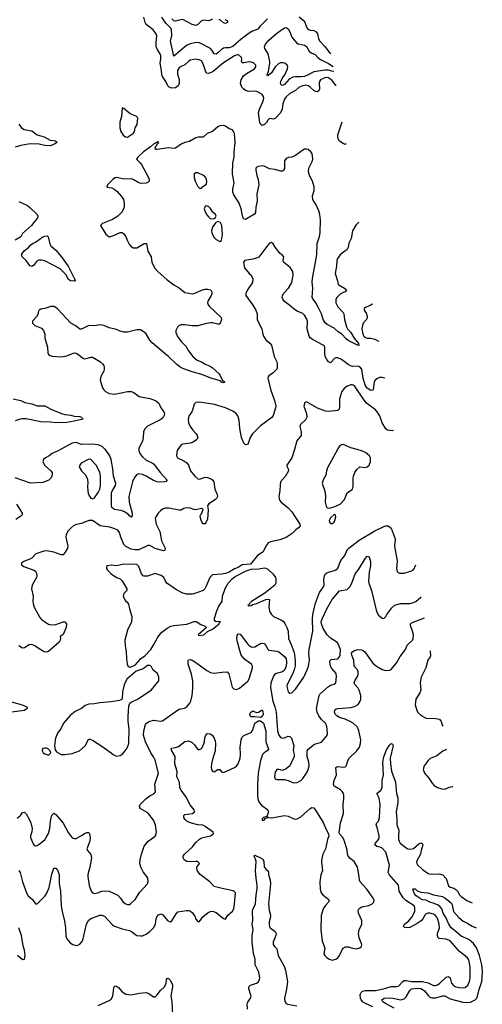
# Model space of a CAD drawing. Header units: inches. Extents: x 2143765 to 2212928, y 878963 to 1017374.
# Tile 210 of 256: x 2202439 to 2207458, y 963982 to 974662. Entities that reach past the tile are written whole.
import ezdxf

# ---------------------------------------------------------------- set-up
doc = ezdxf.new("R2010")
doc.units = ezdxf.units.IN
doc.header["$MEASUREMENT"] = 0
doc.layers.add('C2906', color=7, linetype='Continuous')
doc.layers.add('C2907', color=7, linetype='Continuous')

msp = doc.modelspace()

# ---------------------------------------------------------------- linework, layer by layer
at = {"layer": 'C2906', "color": 5}
for points, elevation in [([(2202882, 970000), (2202855, 969985), (2202790, 969955), (2202758, 969930), (2202718, 969910), (2202697, 969890), (2202690, 969870), (2202707, 969830), (2202777, 969770), (2202791, 969750), (2202793, 969730), (2202786, 969710), (2202773, 969687), (2202754, 969666), (2202690, 969641), (2202556, 969636), (2202390, 969693)], 420), ([(2204155, 970000), (2204148, 969990), (2204142, 969970), (2204140, 969930), (2204151, 969910), (2204218, 969878), (2204254, 969854), (2204270, 969830), (2204293, 969770), (2204340, 969710), (2204370, 969683), (2204390, 969679), (2204450, 969698), (2204477, 969697), (2204519, 969679), (2204531, 969670), (2204544, 969650), (2204555, 969570), (2204580, 969510), (2204584, 969490), (2204575, 969470), (2204563, 969457), (2204490, 969411), (2204478, 969390), (2204484, 969344), (2204481, 969290), (2204475, 969245), (2204457, 969203), (2204450, 969194), (2204430, 969192), (2204410, 969223), (2204396, 969270), (2204401, 969290), (2204410, 969302), (2204430, 969350), (2204418, 969358), (2204410, 969361), (2204350, 969345), (2204328, 969348), (2204290, 969363), (2204250, 969368), (2204220, 969360), (2204190, 969343), (2204170, 969341), (2204056, 969364), (2204016, 969364), (2203990, 969353), (2203965, 969335), (2203940, 969310), (2203917, 969270), (2203910, 969250), (2203920, 969190), (2203958, 969110), (2203979, 969010), (2204016, 968930), (2204015, 968905), (2203998, 968902), (2203910, 968925), (2203850, 968957), (2203830, 968959), (2203730, 968912), (2203690, 968911), (2203650, 968918), (2203590, 968948), (2203568, 968970), (2203536, 969050), (2203521, 969101), (2203504, 969124), (2203470, 969141), (2203417, 969157), (2203312, 969172), (2203230, 969230), (2203190, 969230), (2203110, 969198), (2203054, 969186), (2203025, 969175), (2202992, 969148), (2202964, 969116), (2202943, 969077), (2202940, 969050), (2202962, 968950), (2202956, 968930), (2202933, 968887), (2202910, 968858), (2202890, 968856), (2202810, 968885), (2202750, 968897), (2202710, 968899), (2202613, 968867), (2202570, 968821), (2202550, 968810), (2202491, 968790), (2202458, 968770), (2202458, 968750), (2202485, 968730), (2202592, 968692), (2202610, 968679), (2202620, 968660), (2202626, 968630), (2202622, 968610), (2202576, 968530), (2202566, 968490), (2202586, 968410), (2202580, 968350), (2202584, 968330), (2202597, 968290), (2202659, 968179), (2202677, 968157), (2202730, 968118), (2202750, 968105), (2202778, 968098), (2202830, 968100), (2202910, 968132), (2202930, 968130), (2202945, 968110), (2202944, 968070), (2202910, 967993), (2202878, 967970), (2202881, 967950), (2202878, 967930), (2202866, 967910), (2202750, 967807), (2202730, 967803), (2202706, 967806), (2202650, 967837), (2202603, 967870), (2202570, 967883), (2202540, 967880), (2202490, 967848), (2202470, 967846), (2202430, 967870)], 440), ([(2203730, 970000), (2203730, 969990), (2203747, 969950), (2203770, 969920), (2203810, 969884), (2203870, 969858), (2203890, 969844), (2203910, 969823), (2203965, 969745), (2204037, 969670), (2204036, 969664), (2204027, 969653), (2204014, 969650), (2203970, 969646), (2203930, 969649), (2203890, 969664), (2203810, 969712), (2203770, 969730), (2203730, 969735), (2203710, 969729), (2203684, 969696), (2203662, 969650), (2203623, 969490), (2203627, 969427), (2203659, 969310), (2203659, 969281), (2203650, 969265), (2203630, 969280), (2203617, 969297), (2203570, 969327), (2203539, 969339), (2203469, 969350), (2203455, 969355), (2203440, 969370), (2203434, 969394), (2203434, 969530), (2203444, 969556), (2203478, 969610), (2203482, 969630), (2203456, 969710), (2203450, 969790), (2203433, 969893), (2203417, 969930), (2203370, 969998), (2203368, 970000)], 420), ([(2205419, 970000), (2205392, 969908), (2205336, 969830), (2205339, 969810), (2205350, 969790), (2205354, 969770), (2205322, 969710), (2205270, 969650), (2205263, 969617), (2205260, 969550), (2205252, 969490), (2205253, 969470), (2205259, 969450), (2205276, 969430), (2205350, 969368), (2205390, 969323), (2205478, 969190), (2205482, 969170), (2205465, 969150), (2205433, 969127), (2205395, 969090), (2205330, 969044), (2205261, 969019), (2205161, 968999), (2205134, 968986), (2205108, 968952), (2205082, 968890), (2205020, 968850), (2204943, 968757), (2204852, 968750), (2204810, 968719), (2204770, 968705), (2204710, 968670), (2204670, 968655), (2204630, 968646), (2204530, 968642), (2204501, 968610), (2204459, 968510), (2204448, 968490), (2204429, 968471), (2204350, 968440), (2204310, 968432), (2204250, 968432), (2204210, 968442), (2204139, 968479), (2204037, 968550), (2204021, 968570), (2204003, 968610), (2203973, 968633), (2203910, 968654), (2203826, 968626), (2203790, 968625), (2203777, 968630), (2203760, 968650), (2203733, 968730), (2203710, 968751), (2203570, 968757), (2203490, 968739), (2203430, 968744), (2203390, 968738), (2203382, 968730), (2203382, 968710), (2203392, 968690), (2203430, 968651), (2203490, 968611), (2203530, 968596), (2203550, 968576), (2203603, 968490), (2203601, 968470), (2203570, 968438), (2203563, 968410), (2203567, 968390), (2203578, 968370), (2203590, 968354), (2203605, 968345), (2203621, 968321), (2203630, 968270), (2203657, 968190), (2203651, 968130), (2203610, 968040), (2203581, 967930), (2203582, 967870), (2203595, 967810), (2203599, 967730), (2203606, 967670), (2203613, 967653), (2203630, 967639), (2203650, 967641), (2203695, 967665), (2203750, 967728), (2203797, 967763), (2203860, 967830), (2203896, 967884), (2203937, 967963), (2203982, 968018), (2204039, 968061), (2204078, 968082), (2204110, 968092), (2204253, 968107), (2204330, 968133), (2204353, 968133), (2204403, 968103), (2204450, 968085), (2204465, 968070), (2204376, 967990), (2204384, 967984), (2204437, 967990), (2204475, 968025), (2204531, 968050), (2204603, 968110), (2204603, 968117), (2204619, 968130), (2204610, 968134), (2204572, 968132), (2204558, 968138), (2204553, 968150), (2204554, 968170), (2204576, 968250), (2204601, 968299), (2204635, 968350), (2204639, 968410), (2204668, 968492), (2204699, 968550), (2204744, 968596), (2204777, 968623), (2204897, 968683), (2204950, 968702), (2205034, 968706), (2205090, 968717), (2205110, 968714), (2205130, 968701), (2205190, 968647), (2205213, 968613), (2205218, 968598), (2205218, 968550), (2205206, 968530), (2205098, 968442), (2204954, 968350), (2204932, 968330), (2204926, 968314), (2204915, 968310), (2204923, 968303), (2204949, 968309), (2204963, 968317), (2205011, 968329), (2205110, 968373), (2205130, 968376), (2205150, 968371), (2205143, 968290), (2205148, 968250), (2205155, 968230), (2205169, 968209), (2205194, 968190), (2205279, 968150), (2205297, 968137), (2205314, 968114), (2205337, 968070), (2205351, 968031), (2205356, 967950), (2205385, 967885), (2205417, 967797), (2205428, 967712), (2205426, 967654), (2205417, 967610), (2205398, 967562), (2205342, 967450), (2205338, 967430), (2205350, 967370), (2205370, 967356), (2205390, 967362), (2205430, 967400), (2205520, 967530), (2205559, 967610), (2205573, 967650), (2205584, 967716), (2205576, 967790), (2205578, 967830), (2205619, 968030), (2205616, 968164), (2205619, 968210), (2205648, 968332), (2205679, 968421), (2205693, 968450), (2205735, 968510), (2205741, 968530), (2205738, 968590), (2205746, 968630), (2205754, 968646), (2205770, 968662), (2205790, 968671), (2205853, 968687), (2205870, 968695), (2205890, 968714), (2205923, 968797), (2205965, 968850), (2205990, 968910), (2206008, 968930), (2206123, 969017), (2206290, 969118), (2206390, 969166), (2206412, 969172), (2206438, 969170), (2206470, 969145), (2206511, 969029), (2206514, 969010), (2206505, 968970), (2206506, 968950), (2206532, 968810), (2206534, 968790), (2206526, 968710), (2206535, 968675), (2206544, 968664), (2206559, 968659), (2206610, 968659), (2206690, 968685), (2206710, 968698), (2206719, 968710), (2206730, 968731), (2206737, 968749)], 460), ([(2205885, 970000), (2205779, 969801), (2205769, 969770), (2205760, 969720), (2205733, 969670), (2205721, 969630), (2205748, 969548), (2205756, 969496), (2205754, 969430), (2205764, 969384), (2205770, 969370), (2205784, 969364), (2205810, 969367), (2205859, 969381), (2205914, 969406), (2205962, 969458), (2205990, 969530), (2206049, 969570), (2206058, 969598), (2206057, 969690), (2206061, 969710), (2206075, 969750), (2206098, 969782), (2206130, 969811), (2206190, 969803), (2206210, 969811), (2206229, 969830), (2206243, 969870), (2206244, 969910), (2206234, 969930), (2206190, 969969), (2206147, 969987), (2206099, 970000)], 480), ([(2202405, 969405), (2202466, 969310), (2202465, 969290), (2202450, 969275), (2202398, 969242)], 420), ([(2202410, 966000), (2202447, 966030), (2202470, 966061), (2202490, 966065), (2202510, 966047), (2202543, 965990), (2202560, 965950), (2202574, 965890), (2202569, 965851), (2202556, 965810), (2202556, 965790), (2202584, 965724), (2202592, 965712), (2202610, 965702), (2202630, 965706), (2202650, 965718), (2202710, 965767), (2202726, 965790), (2202750, 965835), (2202766, 965890), (2202772, 965970), (2202780, 966010), (2202790, 966036), (2202810, 966056), (2202830, 966041), (2202910, 965945), (2202966, 965846), (2203010, 965789), (2203030, 965780), (2203050, 965782), (2203110, 965813), (2203150, 965840), (2203170, 965847), (2203190, 965845), (2203198, 965830), (2203205, 965790), (2203199, 965750), (2203167, 965670), (2203175, 965650), (2203210, 965606), (2203219, 965570), (2203201, 965470), (2203177, 965390), (2203177, 965370), (2203192, 965272), (2203213, 965210), (2203230, 965191), (2203250, 965185), (2203282, 965190), (2203331, 965209), (2203370, 965213), (2203410, 965208), (2203504, 965164), (2203534, 965134), (2203563, 965090), (2203590, 965070), (2203610, 965064), (2203630, 965066), (2203645, 965075), (2203690, 965119), (2203742, 965198), (2203827, 965290), (2203833, 965310), (2203829, 965350), (2203818, 965370), (2203778, 965418), (2203753, 965470), (2203744, 965510), (2203747, 965550), (2203759, 965610), (2203790, 965698), (2203833, 965750), (2203910, 965807), (2203920, 965830), (2203922, 965850), (2203912, 965930), (2203890, 965981), (2203830, 966060), (2203745, 966105), (2203737, 966130), (2203747, 966150), (2203808, 966212), (2203850, 966243), (2203894, 966266), (2203912, 966288), (2203905, 966370), (2203946, 966490), (2203909, 966630), (2203890, 966668), (2203860, 966710), (2203804, 966830), (2203782, 966902), (2203785, 966950), (2203804, 967016), (2203814, 967030), (2203842, 967050), (2203890, 967063), (2203967, 967053), (2203990, 967055), (2204150, 967173), (2204170, 967184), (2204227, 967193), (2204250, 967206), (2204285, 967250), (2204296, 967270), (2204310, 967330), (2204317, 967410), (2204318, 967490), (2204304, 967564), (2204268, 967672), (2204265, 967710), (2204270, 967719), (2204290, 967723), (2204310, 967715), (2204362, 967682), (2204470, 967602), (2204510, 967582), (2204550, 967575), (2204634, 967586), (2204690, 967588), (2204707, 967567), (2204743, 967423), (2204762, 967402), (2204790, 967396), (2204822, 967410), (2204914, 967486), (2204928, 967512), (2204964, 967630), (2204963, 967650), (2204952, 967670), (2204881, 967721), (2204842, 967770), (2204803, 967910), (2204796, 967950), (2204798, 967982), (2204810, 967999), (2204830, 967995), (2204913, 967890), (2204930, 967873), (2204950, 967861), (2204970, 967857), (2204990, 967861), (2205050, 967897), (2205070, 967899), (2205090, 967894), (2205110, 967873), (2205130, 967835), (2205143, 967823), (2205230, 967812), (2205250, 967805), (2205310, 967756), (2205329, 967730), (2205335, 967695), (2205330, 967650), (2205322, 967630), (2205310, 967608), (2205290, 967588), (2205212, 967568), (2205195, 967550), (2205164, 967470), (2205160, 967420), (2205185, 967270), (2205207, 967210), (2205221, 967150), (2205237, 966950), (2205247, 966907), (2205270, 966875), (2205286, 966870), (2205310, 966874), (2205350, 966889), (2205370, 966888), (2205386, 966870), (2205413, 966790), (2205404, 966736), (2205416, 966690), (2205416, 966670), (2205370, 966569), (2205330, 966536), (2205290, 966517), (2205250, 966529), (2205230, 966529), (2205210, 966499), (2205202, 966450), (2205210, 966427), (2205230, 966419), (2205310, 966422), (2205350, 966410), (2205410, 966385), (2205450, 966388), (2205490, 966411), (2205509, 966430), (2205551, 966489), (2205570, 966530), (2205578, 966570), (2205577, 966610), (2205558, 966670), (2205559, 966730), (2205569, 966750), (2205636, 966804), (2205713, 966827), (2205769, 966890), (2205777, 966910), (2205776, 966970), (2205768, 967010), (2205755, 967030), (2205712, 967072), (2205684, 967110), (2205666, 967150), (2205660, 967190), (2205687, 967330), (2205695, 967345), (2205790, 967430), (2205810, 967444), (2205850, 967455), (2205870, 967470), (2205876, 967536), (2205871, 967570), (2205826, 967626), (2205811, 967650), (2205804, 967696), (2205808, 967712), (2205819, 967721), (2205890, 967730), (2205910, 967750), (2205915, 967770), (2205918, 967830), (2205890, 967900), (2205870, 967918), (2205810, 967955), (2205773, 967990), (2205730, 968059), (2205712, 968110), (2205711, 968130), (2205723, 968170), (2205771, 968270), (2205830, 968373), (2205910, 968466), (2205990, 968483), (2206022, 968510), (2206044, 968550), (2206078, 968650), (2206118, 968702), (2206190, 968821), (2206210, 968843), (2206230, 968836), (2206244, 968784), (2206243, 968743), (2206230, 968670), (2206224, 968570), (2206226, 968550), (2206254, 968470), (2206310, 968243), (2206330, 968203), (2206370, 968171), (2206390, 968168), (2206410, 968187), (2206421, 968210), (2206477, 968283), (2206510, 968312), (2206570, 968330), (2206670, 968329), (2206710, 968339), (2206736, 968350), (2206790, 968398), (2206795, 968401)], 440), ([(2202430, 965434), (2202444, 965410), (2202469, 965310), (2202512, 965192), (2202530, 965158), (2202577, 965117), (2202610, 965071), (2202630, 965073), (2202710, 965155), (2202733, 965187), (2202759, 965250), (2202787, 965393), (2202810, 965457), (2202830, 965459), (2202850, 965438), (2202867, 965390), (2202868, 965290), (2202882, 965210), (2202889, 965050), (2202898, 964990), (2202925, 964885), (2202936, 964810), (2202940, 964720), (2202952, 964692), (2202988, 964650), (2203017, 964630), (2203050, 964619), (2203070, 964623), (2203090, 964636), (2203115, 964665), (2203127, 964693), (2203163, 964850), (2203186, 964890), (2203210, 964911), (2203310, 964949), (2203330, 964950), (2203358, 964938), (2203445, 964845), (2203468, 964830), (2203550, 964802), (2203630, 964784), (2203653, 964773), (2203710, 964730), (2203750, 964723), (2203770, 964725), (2203810, 964744), (2203850, 964771), (2203890, 964810), (2203911, 964850), (2203920, 964910), (2203928, 964932), (2203946, 964954), (2203970, 964962), (2203992, 964952), (2204042, 964890), (2204070, 964877), (2204090, 964886), (2204135, 964965), (2204155, 964985), (2204250, 965000), (2204278, 964998), (2204293, 964993), (2204314, 964974), (2204342, 964930), (2204350, 964906), (2204370, 964879), (2204390, 964881), (2204426, 964930), (2204484, 964976), (2204510, 964990), (2204530, 964993), (2204570, 964979), (2204650, 964911), (2204670, 964905), (2204696, 964950), (2204746, 964994), (2204762, 965018), (2204771, 965069), (2204780, 965190), (2204776, 965196), (2204767, 965207), (2204754, 965214), (2204650, 965233), (2204550, 965261), (2204500, 965310), (2204398, 965390), (2204370, 965421), (2204365, 965430), (2204361, 965470), (2204389, 965510), (2204380, 965520), (2204368, 965530), (2204352, 965532), (2204290, 965527), (2204252, 965532), (2204225, 965550), (2204212, 965570), (2204212, 965590), (2204227, 965610), (2204313, 965690), (2204350, 965737), (2204390, 965775), (2204411, 965789), (2204509, 965810), (2204541, 965830), (2204538, 965850), (2204450, 965912), (2204424, 965924), (2204370, 965929), (2204290, 965950), (2204254, 965970), (2204232, 965990), (2204221, 966010), (2204219, 966030), (2204230, 966040), (2204315, 966050), (2204335, 966070), (2204330, 966090), (2204287, 966147), (2204244, 966230), (2204190, 966306), (2204178, 966330), (2204172, 966390), (2204145, 966450), (2204148, 966508), (2204123, 966590), (2204124, 966670), (2204088, 966730), (2204082, 966750), (2204090, 966761), (2204130, 966768), (2204161, 966779), (2204230, 966831), (2204270, 966841), (2204310, 966822), (2204336, 966796), (2204370, 966746), (2204390, 966744), (2204410, 966757), (2204431, 966790), (2204444, 966830), (2204448, 966872), (2204458, 966902), (2204470, 966915), (2204481, 966919), (2204510, 966916), (2204530, 966897), (2204549, 966869), (2204560, 966840), (2204564, 966810), (2204560, 966730), (2204530, 966638), (2204519, 966590), (2204515, 966550), (2204520, 966530), (2204530, 966509), (2204550, 966502), (2204590, 966530), (2204610, 966529), (2204630, 966504), (2204650, 966496), (2204770, 966551), (2204790, 966564), (2204810, 966590), (2204830, 966650), (2204835, 966690), (2204831, 966770), (2204841, 966850), (2204850, 966876), (2204870, 966897), (2204950, 966930), (2204970, 966960), (2204990, 967030), (2205010, 967047), (2205030, 967057), (2205050, 967055), (2205085, 967030), (2205110, 966950), (2205108, 966830), (2205137, 966750), (2205124, 966730), (2205090, 966710), (2205072, 966690), (2205050, 966626), (2205026, 966490), (2205018, 966370), (2205020, 966250), (2205023, 966210), (2205036, 966170), (2205061, 966141), (2205131, 966090), (2205139, 966070), (2205120, 966020), (2205085, 966010), (2205070, 965995), (2205070, 965974), (2205090, 965978), (2205103, 965997), (2205126, 966010), (2205122, 966018), (2205134, 966010), (2205170, 966005), (2205310, 966029), (2205350, 966024), (2205414, 965994), (2205430, 965990), (2205450, 965993), (2205490, 966014), (2205590, 966106), (2205610, 966116), (2205630, 966112), (2205649, 966089), (2205733, 965953), (2205766, 965870), (2205790, 965830), (2205793, 965810), (2205779, 965770), (2205756, 965670), (2205729, 965611), (2205715, 965565), (2205712, 965528), (2205723, 965430), (2205707, 965387), (2205695, 965310), (2205699, 965230), (2205708, 965190), (2205730, 965164), (2205779, 965130), (2205796, 965110), (2205788, 965090), (2205752, 965050), (2205730, 965016), (2205710, 964946), (2205706, 964790), (2205719, 964670), (2205750, 964590), (2205740, 964530), (2205751, 964510), (2205770, 964491), (2205790, 964476), (2205830, 964461), (2205870, 964471), (2205890, 964487), (2205910, 964511), (2205941, 964579), (2205949, 964591), (2205970, 964605), (2206005, 964605), (2206050, 964590), (2206090, 964584), (2206130, 964593), (2206147, 964610), (2206152, 964630), (2206122, 964702), (2206115, 964750), (2206121, 964790), (2206149, 964850), (2206152, 964870), (2206149, 964890), (2206116, 964970), (2206111, 964990), (2206115, 965010), (2206131, 965029), (2206150, 965040), (2206225, 965055), (2206262, 965070), (2206281, 965090), (2206284, 965110), (2206265, 965145), (2206205, 965230), (2206132, 965312), (2206124, 965330), (2206118, 965390), (2206102, 965470), (2206068, 965530), (2206024, 965564), (2206002, 965590), (2205995, 965610), (2205990, 965659), (2205958, 965758), (2205944, 965790), (2205909, 965830), (2205904, 965844), (2205920, 965950), (2205951, 966050), (2205949, 966150), (2205956, 966210), (2205955, 966250), (2205951, 966270), (2205939, 966290), (2205920, 966310), (2205850, 966348), (2205843, 966370), (2205851, 966410), (2205876, 966470), (2205870, 966550), (2205890, 966563), (2205950, 966555), (2205970, 966557), (2205977, 966563), (2205985, 966575), (2205998, 966622), (2206010, 966647), (2206095, 966730), (2206124, 966770), (2206138, 966810), (2206139, 966850), (2206118, 966950), (2206112, 966970), (2206099, 966990), (2206055, 967030), (2206024, 967050), (2205970, 967074), (2205910, 967093), (2205879, 967110), (2205861, 967130), (2205853, 967150), (2205856, 967170), (2205870, 967184), (2205890, 967192), (2206030, 967202), (2206070, 967212), (2206110, 967235), (2206133, 967270), (2206140, 967290), (2206140, 967330), (2206122, 967390), (2206112, 967410), (2206073, 967450), (2206067, 967470), (2206074, 967490), (2206103, 967537), (2206110, 967561), (2206110, 967590), (2206104, 967610), (2206066, 967650), (2206064, 967710), (2206041, 967770), (2206040, 967790), (2206052, 967810), (2206070, 967821), (2206110, 967830), (2206146, 967826), (2206170, 967817), (2206184, 967804), (2206270, 967683), (2206310, 967649), (2206370, 967612), (2206410, 967602), (2206455, 967605), (2206470, 967615), (2206530, 967690), (2206565, 967755), (2206623, 967830), (2206643, 967877), (2206700, 967930), (2206707, 967950), (2206710, 967990), (2206701, 968030), (2206677, 968090), (2206677, 968110), (2206690, 968119), (2206832, 968174)], 420), ([(2206892, 967816), (2206891, 967810), (2206897, 967763), (2206892, 967750), (2206866, 967714), (2206844, 967630), (2206793, 967530), (2206783, 967470), (2206792, 967390), (2206781, 967359), (2206737, 967290), (2206729, 967230), (2206746, 967170), (2206763, 967143), (2206793, 967113), (2206850, 967086), (2206950, 967082), (2206993, 967073), (2207010, 967051), (2207022, 967010), (2207028, 967000)], 420), ([(2202350, 967261), (2202465, 967230), (2202516, 967210), (2202521, 967190), (2202492, 967170), (2202350, 967151)], 440), ([(2206270, 963955), (2206189, 963989), (2206164, 964004), (2206145, 964030), (2206136, 964050), (2206133, 964087), (2206143, 964110), (2206157, 964123), (2206187, 964133), (2206299, 964130), (2206387, 964150), (2206470, 964176), (2206530, 964175), (2206550, 964178), (2206596, 964230), (2206610, 964239), (2206630, 964241), (2206690, 964230), (2206809, 964229), (2206870, 964215), (2206930, 964187), (2206950, 964186), (2206970, 964193), (2206996, 964210), (2207065, 964275), (2207090, 964282), (2207110, 964270), (2207125, 964210), (2207150, 964181), (2207170, 964172), (2207210, 964165), (2207250, 964161), (2207270, 964164), (2207300, 964190), (2207320, 964230), (2207325, 964270), (2207327, 964390), (2207310, 964464), (2207293, 964490), (2207210, 964555), (2207110, 964670), (2207065, 964690), (2206990, 964697), (2206976, 964710), (2206971, 964730), (2206971, 964750), (2206992, 964810), (2206990, 964850), (2206970, 964916), (2206950, 964946), (2206930, 964961), (2206890, 964971), (2206870, 964971), (2206850, 964965), (2206835, 964950), (2206812, 964908), (2206793, 964887), (2206750, 964858), (2206670, 964815), (2206631, 964811), (2206616, 964816), (2206602, 964830), (2206613, 964850), (2206658, 964882), (2206693, 964927), (2206724, 964990), (2206727, 965030), (2206717, 965050), (2206629, 965109), (2206598, 965138), (2206557, 965210), (2206550, 965275), (2206447, 965390), (2206438, 965410), (2206450, 965490), (2206410, 965632), (2206370, 965675), (2206350, 965685), (2206312, 965692), (2206293, 965710), (2206300, 965730), (2206330, 965770), (2206338, 965790), (2206339, 965810), (2206321, 965890), (2206306, 965930), (2206313, 965950), (2206330, 965970), (2206343, 966010), (2206349, 966150), (2206337, 966217), (2206312, 966270), (2206357, 966303), (2206371, 966329), (2206372, 966410), (2206384, 966470), (2206377, 966610), (2206390, 966667), (2206417, 966743), (2206450, 966791), (2206470, 966811), (2206484, 966804), (2206490, 966790), (2206458, 966650), (2206462, 966590), (2206472, 966510), (2206517, 966390), (2206528, 966270), (2206541, 966221), (2206540, 966170), (2206523, 966070), (2206532, 965990), (2206530, 965930), (2206551, 965870), (2206547, 965810), (2206550, 965770), (2206555, 965750), (2206568, 965730), (2206630, 965680), (2206650, 965668), (2206677, 965663), (2206710, 965671), (2206770, 965724), (2206790, 965733), (2206807, 965727), (2206811, 965710), (2206793, 965650), (2206787, 965610), (2206745, 965530), (2206746, 965510), (2206756, 965496), (2206810, 965445), (2206870, 965401), (2206894, 965394), (2206990, 965396), (2207030, 965387), (2207067, 965347), (2207090, 965267), (2207110, 965252), (2207150, 965240), (2207169, 965229), (2207189, 965209), (2207210, 965170), (2207230, 965150), (2207290, 965107), (2207347, 965081)], 380), ([(2207070, 966747), (2207030, 966726), (2206963, 966677), (2206893, 966647), (2206870, 966627), (2206826, 966570), (2206816, 966530), (2206832, 966490), (2206881, 966430), (2206910, 966384), (2206935, 966355), (2206970, 966332), (2207019, 966319), (2207050, 966317), (2207101, 966339), (2207130, 966344), (2207137, 966344)], 420), ([(2204911, 963930), (2204908, 963990), (2204913, 964007), (2204944, 964050), (2204949, 964070), (2204925, 964150), (2204925, 964170), (2204942, 964190), (2205008, 964212), (2205030, 964227), (2205041, 964250), (2205044, 964270), (2205032, 964330), (2204995, 964410), (2204993, 964467), (2204974, 964534), (2204960, 964660), (2204960, 964730), (2204971, 964790), (2204961, 964850), (2204967, 964890), (2204964, 964990), (2204969, 965010), (2204998, 965070), (2205006, 965170), (2205017, 965230), (2205016, 965276), (2205004, 965350), (2204998, 965430), (2205004, 965530), (2204998, 965558), (2204990, 965570), (2204984, 965590), (2204990, 965601), (2205052, 965572), (2205075, 965555), (2205086, 965530), (2205092, 965472), (2205108, 965448), (2205131, 965430), (2205138, 965418), (2205139, 965390), (2205156, 965330), (2205161, 965290), (2205138, 965070), (2205144, 965004), (2205161, 964950), (2205160, 964930), (2205145, 964875), (2205145, 964845), (2205148, 964828), (2205158, 964810), (2205210, 964770), (2205220, 964750), (2205218, 964730), (2205190, 964657), (2205189, 964630), (2205203, 964610), (2205230, 964585), (2205244, 964510), (2205310, 964390), (2205324, 964350), (2205343, 964230), (2205335, 964145), (2205311, 964050), (2205316, 964016), (2205330, 963990), (2205343, 963983), (2205445, 963965)], 380), ([(2206500, 963940), (2206406, 963990), (2206379, 964010), (2206367, 964030), (2206393, 964047), (2206450, 964052), (2206490, 964049), (2206570, 964032), (2206590, 964033), (2206610, 964040), (2206630, 964062), (2206670, 964130), (2206690, 964150), (2206750, 964158), (2206790, 964152), (2206810, 964143), (2206830, 964127), (2206873, 964073), (2206890, 964058), (2206910, 964051), (2206950, 964052), (2207030, 964075), (2207050, 964073), (2207110, 964043), (2207247, 964007), (2207290, 964002), (2207330, 964006), (2207381, 964030), (2207398, 964050), (2207407, 964070), (2207419, 964130), (2207453, 964230), (2207457, 964270), (2207458, 964342), (2207451, 964411), (2207429, 964510), (2207394, 964594), (2207361, 964641), (2207310, 964686), (2207230, 964720), (2207172, 964772), (2207121, 964810), (2207090, 964857), (2207063, 964923), (2207034, 964970), (2207018, 965018), (2207001, 965041), (2206978, 965058), (2206936, 965076), (2206889, 965090), (2206850, 965110), (2206810, 965115), (2206782, 965130), (2206740, 965160), (2206721, 965181), (2206704, 965230), (2206710, 965236), (2206730, 965233), (2206750, 965214), (2206790, 965197), (2206865, 965190), (2206928, 965168), (2207027, 965150), (2207050, 965138), (2207110, 965090), (2207128, 965070), (2207145, 964990), (2207202, 964922), (2207250, 964883), (2207290, 964866), (2207348, 964828), (2207390, 964811), (2207392, 964811)], 360), ([(2202416, 964516), (2202470, 964467), (2202490, 964472), (2202498, 964510), (2202490, 964570), (2202475, 964615), (2202459, 964730), (2202429, 964810)], 420), ([(2203291, 963970), (2203410, 964023), (2203430, 964037), (2203448, 964072), (2203460, 964160), (2203470, 964183), (2203490, 964178), (2203510, 964163), (2203550, 964116), (2203590, 964091), (2203650, 964085), (2203737, 964103), (2203810, 964109), (2203840, 964100), (2203890, 964062), (2203910, 964064), (2203930, 964083), (2203968, 964132), (2204010, 964172), (2204028, 964210), (2204030, 964252), (2204038, 964262), (2204050, 964264), (2204070, 964243), (2204090, 964212), (2204097, 964190), (2204097, 964170), (2204079, 964070), (2204091, 964011), (2204098, 963870)], 380)]:
    msp.add_lwpolyline(points, dxfattribs=dict(at, elevation=elevation))
for points, elevation in [([(2203190, 969894), (2203107, 969850), (2203091, 969830), (2203085, 969810), (2203108, 969770), (2203149, 969729), (2203170, 969690), (2203179, 969650), (2203175, 969590), (2203183, 969523), (2203190, 969503), (2203210, 969471), (2203230, 969464), (2203250, 969477), (2203290, 969534), (2203308, 969570), (2203317, 969610), (2203317, 969710), (2203310, 969753), (2203270, 969830), (2203212, 969892)], 440), ([(2205850, 969293), (2205810, 969257), (2205795, 969230), (2205799, 969210), (2205810, 969197), (2205830, 969197), (2205850, 969211), (2205858, 969230), (2205869, 969269), (2205866, 969290)], 480), ([(2203856, 967656), (2203824, 967656), (2203778, 967622), (2203703, 967597), (2203601, 967510), (2203574, 967446), (2203553, 967370), (2203550, 967290), (2203522, 967278), (2203430, 967261), (2203310, 967253), (2203250, 967241), (2203190, 967237), (2203150, 967222), (2203110, 967190), (2203042, 967158), (2202987, 967113), (2202938, 967062), (2202913, 967030), (2202884, 966970), (2202850, 966924), (2202827, 966870), (2202816, 966790), (2202823, 966743), (2202840, 966720), (2202890, 966693), (2202930, 966693), (2203010, 966703), (2203089, 966730), (2203150, 966785), (2203190, 966861), (2203230, 966847), (2203330, 966783), (2203431, 966710), (2203452, 966690), (2203490, 966675), (2203530, 966679), (2203550, 966691), (2203594, 966746), (2203615, 966785), (2203623, 966817), (2203628, 966970), (2203617, 967050), (2203616, 967104), (2203624, 967216), (2203633, 967247), (2203650, 967260), (2203724, 967296), (2203868, 967392), (2203949, 967490), (2203949, 967530), (2203933, 967570), (2203888, 967608), (2203870, 967642)], 460), ([(2205050, 967093), (2204990, 967101), (2204950, 967101), (2204940, 967110), (2204937, 967130), (2204950, 967155), (2204970, 967164), (2204990, 967153), (2205010, 967148), (2205030, 967152), (2205070, 967176), (2205078, 967158), (2205080, 967130), (2205070, 967103)], 420), ([(2202710, 966762), (2202685, 966755), (2202682, 966730), (2202692, 966710), (2202710, 966698), (2202750, 966686), (2202775, 966710), (2202769, 966730), (2202750, 966749), (2202730, 966759)], 460)]:
    msp.add_lwpolyline(points, close=True, dxfattribs=dict(at, elevation=elevation))
at = {"layer": 'C2907', "color": 5}
for points, elevation in [([(2205872, 973947), (2205869, 973949), (2205830, 974001), (2205790, 974030), (2205770, 974034), (2205750, 974031), (2205703, 974010), (2205690, 973990), (2205688, 973972), (2205692, 973908), (2205685, 973890), (2205670, 973878), (2205650, 973881), (2205630, 973893), (2205591, 973931), (2205570, 973945), (2205542, 973950), (2205510, 973945), (2205472, 973930), (2205430, 973893), (2205370, 973862), (2205330, 973826), (2205310, 973798), (2205295, 973750), (2205286, 973690), (2205267, 973653), (2205210, 973590), (2205190, 973583), (2205150, 973591), (2205130, 973573), (2205115, 973545), (2205096, 973524), (2205070, 973513), (2205050, 973530), (2205045, 973545), (2205031, 973650), (2205039, 973690), (2205077, 973770), (2205087, 973810), (2205084, 973830), (2205070, 973850), (2205010, 973882), (2204990, 973885), (2204930, 973882), (2204890, 973893), (2204866, 973910), (2204848, 973930), (2204833, 973970), (2204842, 974010), (2204867, 974053), (2204901, 974079), (2204987, 974130), (2205002, 974150), (2205000, 974170), (2204974, 974194), (2204950, 974201), (2204930, 974203), (2204872, 974192), (2204853, 974193), (2204847, 974207), (2204849, 974230), (2204845, 974250), (2204810, 974285), (2204770, 974271), (2204650, 974192), (2204539, 974101), (2204490, 974079), (2204470, 974082), (2204457, 974097), (2204430, 974184), (2204410, 974214), (2204386, 974226), (2204350, 974232), (2204290, 974222), (2204270, 974210), (2204229, 974171), (2204190, 974154), (2204170, 974139), (2204150, 974110), (2204150, 974071), (2204168, 974012), (2204170, 973990), (2204169, 973970), (2204157, 973943), (2204130, 973921), (2204090, 973920), (2204062, 973930), (2204046, 973946), (2204024, 973990), (2203987, 974047), (2203982, 974062), (2203978, 974110), (2203963, 974190), (2203970, 974238), (2203970, 974270), (2203963, 974290), (2203930, 974342), (2203921, 974370), (2203919, 974410), (2203926, 974486), (2203919, 974510), (2203888, 974550), (2203811, 974611), (2203801, 974630), (2203786, 974690)], 380), ([(2205129, 974670), (2205047, 974593), (2205021, 974559), (2204964, 974536), (2204930, 974517), (2204842, 974450), (2204750, 974371), (2204710, 974357), (2204670, 974356), (2204650, 974352), (2204630, 974340), (2204590, 974301), (2204570, 974288), (2204550, 974293), (2204528, 974328), (2204508, 974350), (2204390, 974412), (2204356, 974416), (2204290, 974399), (2204250, 974380), (2204110, 974265), (2204075, 974430), (2204089, 974490), (2204087, 974550), (2204077, 974570), (2204024, 974624), (2203982, 974690)], 360), ([(2204530, 974666), (2204490, 974650), (2204430, 974656), (2204412, 974650), (2204371, 974609), (2204350, 974599), (2204310, 974609), (2204210, 974663), (2204170, 974658), (2204130, 974645), (2204110, 974648), (2204090, 974672)], 340), ([(2204665, 974665), (2204695, 974650), (2204693, 974630), (2204670, 974622), (2204650, 974628), (2204618, 974658), (2204604, 974664)], 340), ([(2205470, 974691), (2205515, 974655), (2205534, 974634), (2205554, 974574), (2205570, 974556), (2205590, 974549), (2205630, 974545), (2205657, 974530), (2205668, 974510), (2205679, 974459), (2205692, 974432), (2205750, 974371), (2205798, 974310), (2205815, 974295)], 380), ([(2205848, 974095), (2205841, 974101), (2205790, 974116), (2205750, 974116), (2205630, 974097), (2205570, 974062), (2205530, 974047), (2205490, 974041), (2205430, 974043), (2205403, 974037), (2205363, 974017), (2205310, 973960), (2205290, 973949), (2205276, 973956), (2205270, 973970), (2205272, 973990), (2205290, 974030), (2205315, 974065), (2205345, 974130), (2205349, 974150), (2205341, 974170), (2205314, 974190), (2205295, 974195), (2205270, 974195), (2205250, 974187), (2205211, 974150), (2205170, 974086), (2205150, 974067), (2205137, 974063), (2205130, 974052), (2205122, 974062), (2205137, 974103), (2205152, 974188), (2205151, 974210), (2205134, 974290), (2205098, 974350), (2205093, 974370), (2205104, 974396), (2205142, 974438), (2205230, 974516), (2205310, 974575), (2205330, 974578), (2205350, 974564), (2205370, 974530), (2205392, 974472), (2205441, 974410), (2205461, 974401), (2205530, 974387), (2205551, 974371), (2205581, 974321), (2205602, 974302), (2205644, 974284), (2205674, 974250), (2205702, 974230), (2205790, 974188), (2205838, 974155)], 360), ([(2202429, 973529), (2202460, 973490), (2202487, 973470), (2202570, 973455), (2202630, 973413), (2202706, 973390), (2202770, 973356), (2202829, 973349), (2202840, 973340), (2202842, 973330), (2202818, 973310), (2202770, 973294), (2202710, 973297), (2202650, 973313), (2202566, 973314), (2202530, 973313), (2202450, 973298), (2202390, 973279)], 380), ([(2206119, 972466), (2206087, 972433), (2206050, 972370), (2206035, 972290), (2206010, 972237), (2206002, 972190), (2205993, 972170), (2205937, 972130), (2205916, 972110), (2205886, 972070), (2205879, 972050), (2205876, 971990), (2205862, 971910), (2205887, 971830), (2205889, 971809), (2205895, 971790), (2205962, 971750), (2205986, 971730), (2205971, 971710), (2205950, 971704), (2205916, 971684), (2205879, 971650), (2205868, 971630), (2205867, 971590), (2205890, 971548), (2205947, 971487), (2205955, 971470), (2205961, 971410), (2205984, 971330), (2205994, 971310), (2206030, 971268), (2206068, 971208), (2206116, 971150), (2206115, 971135), (2206121, 971130), (2206110, 971128), (2206002, 971182), (2205979, 971199), (2205932, 971252), (2205895, 971275), (2205850, 971316), (2205774, 971354), (2205752, 971372), (2205730, 971410), (2205712, 971470), (2205684, 971530), (2205652, 971592), (2205621, 971630), (2205612, 971650), (2205620, 971750), (2205613, 971813), (2205615, 971855), (2205663, 972110), (2205665, 972235), (2205692, 972310), (2205699, 972350), (2205702, 972490), (2205696, 972550), (2205683, 972590), (2205655, 972655), (2205618, 972710), (2205615, 972750), (2205634, 972810), (2205635, 972850), (2205614, 972910), (2205583, 972970), (2205572, 973010), (2205576, 973050), (2205614, 973130), (2205618, 973150), (2205612, 973210), (2205599, 973230), (2205570, 973252), (2205550, 973258), (2205530, 973256), (2205510, 973247), (2205430, 973190), (2205390, 973172), (2205354, 973166), (2205330, 973155), (2205312, 973130), (2205312, 973048), (2205302, 973030), (2205290, 973020), (2205270, 973018), (2205210, 973035), (2205150, 973045), (2205090, 973073), (2205070, 973076), (2205029, 973071), (2205010, 973063), (2205000, 973050), (2205000, 973030), (2205012, 972970), (2205026, 972930), (2205032, 972872), (2205013, 972773), (2205014, 972694), (2205000, 972630), (2204996, 972570), (2204986, 972554), (2204970, 972540), (2204890, 972496), (2204870, 972501), (2204864, 972510), (2204855, 972535), (2204840, 972610), (2204821, 972670), (2204763, 972763), (2204753, 972790), (2204753, 972827), (2204767, 972890), (2204749, 972990), (2204752, 973110), (2204764, 973170), (2204764, 973230), (2204776, 973330), (2204768, 973428), (2204760, 973450), (2204746, 973466), (2204710, 973479), (2204670, 973506), (2204650, 973513), (2204611, 973509), (2204590, 973498), (2204532, 973450), (2204473, 973427), (2204430, 973386), (2204374, 973386), (2204350, 973379), (2204280, 973340), (2204230, 973330), (2204190, 973313), (2204130, 973268), (2204110, 973263), (2204050, 973273), (2203932, 973252), (2203914, 973254), (2203910, 973270), (2203939, 973321), (2203949, 973330), (2203937, 973337), (2203890, 973311), (2203857, 973283), (2203783, 973230), (2203720, 973170), (2203707, 973150), (2203747, 973110), (2203759, 973090), (2203836, 972950), (2203844, 972930), (2203842, 972910), (2203830, 972896), (2203811, 972889), (2203756, 972884), (2203730, 972891), (2203670, 972930), (2203650, 972934), (2203571, 972931), (2203490, 972951), (2203470, 972945), (2203448, 972930), (2203391, 972870), (2203385, 972845), (2203438, 972838), (2203470, 972821), (2203497, 972797), (2203543, 972743), (2203565, 972710), (2203573, 972670), (2203573, 972630), (2203550, 972576), (2203505, 972530), (2203445, 972495), (2203338, 972450), (2203316, 972430), (2203374, 972334), (2203410, 972308), (2203450, 972317), (2203530, 972355), (2203550, 972352), (2203570, 972339), (2203592, 972310), (2203605, 972270), (2203628, 972228), (2203645, 972205), (2203670, 972187), (2203710, 972188), (2203790, 972233), (2203814, 972234), (2203829, 972150), (2203866, 972090), (2203872, 972030), (2203903, 971970), (2203938, 971930), (2204040, 971840), (2204110, 971787), (2204170, 971755), (2204230, 971701), (2204310, 971689), (2204330, 971692), (2204410, 971727), (2204450, 971738), (2204479, 971739), (2204511, 971730), (2204522, 971710), (2204523, 971690), (2204517, 971670), (2204480, 971610), (2204475, 971590), (2204482, 971570), (2204498, 971550), (2204623, 971430), (2204627, 971410), (2204610, 971358), (2204590, 971358), (2204530, 971373), (2204510, 971374), (2204450, 971363), (2204370, 971340), (2204310, 971341), (2204230, 971352), (2204190, 971351), (2204170, 971344), (2204150, 971328), (2204134, 971290), (2204133, 971270), (2204150, 971227), (2204190, 971170), (2204240, 971120), (2204270, 971070), (2204316, 971010), (2204366, 970970), (2204410, 970950), (2204450, 970924), (2204504, 970904), (2204526, 970890), (2204602, 970822), (2204612, 970810), (2204635, 970755), (2204665, 970730), (2204650, 970723), (2204630, 970730), (2204621, 970741), (2204593, 970753), (2204513, 970773), (2204414, 970814), (2204310, 970843), (2204210, 970878), (2204176, 970896), (2204142, 970922), (2204055, 971010), (2204017, 971037), (2203876, 971156), (2203850, 971185), (2203810, 971253), (2203790, 971274), (2203750, 971297), (2203710, 971297), (2203610, 971272), (2203570, 971273), (2203530, 971283), (2203490, 971303), (2203410, 971321), (2203350, 971346), (2203310, 971353), (2203250, 971342), (2203190, 971343), (2203110, 971305), (2203090, 971306), (2203050, 971338), (2202994, 971370), (2202850, 971527), (2202813, 971550), (2202778, 971550), (2202710, 971528), (2202670, 971522), (2202651, 971510), (2202639, 971490), (2202638, 971470), (2202623, 971437), (2202577, 971390), (2202579, 971370), (2202605, 971345), (2202676, 971316), (2202699, 971290), (2202710, 971250), (2202713, 971210), (2202722, 971170), (2202741, 971110), (2202743, 971050), (2202751, 971030), (2202770, 971018), (2202792, 971012), (2202890, 971006), (2202950, 971017), (2203030, 971047), (2203050, 971045), (2203070, 971035), (2203130, 970985), (2203150, 970983), (2203210, 971002), (2203230, 971002), (2203314, 970950), (2203337, 970930), (2203350, 970910), (2203357, 970890), (2203357, 970870), (2203351, 970850), (2203320, 970790), (2203311, 970750), (2203336, 970670), (2203350, 970646), (2203370, 970628), (2203410, 970606), (2203470, 970599), (2203610, 970628), (2203650, 970630), (2203679, 970619), (2203736, 970576), (2203850, 970553), (2203911, 970530), (2203950, 970501), (2203970, 970450), (2204003, 970410), (2204010, 970390), (2204008, 970370), (2203994, 970346), (2203970, 970324), (2203827, 970253), (2203796, 970224), (2203782, 970190), (2203780, 970130), (2203772, 970090), (2203737, 970030), (2203730, 970010), (2203730, 970000)], 420), ([(2205977, 973319), (2205970, 973309), (2205950, 973318), (2205910, 973345), (2205893, 973370), (2205890, 973390), (2205892, 973412), (2205938, 973552)], 380), ([(2202428, 972690), (2202525, 972645), (2202550, 972626), (2202627, 972547), (2202635, 972530), (2202632, 972512), (2202566, 972430), (2202470, 972342), (2202452, 972308), (2202390, 972270)], 380), ([(2206400, 970775), (2206370, 970781), (2206341, 970779), (2206313, 970767), (2206291, 970749), (2206283, 970730), (2206274, 970646), (2206270, 970642), (2206250, 970641), (2206210, 970665), (2206190, 970692), (2206166, 970770), (2206150, 970870), (2206130, 970897), (2206110, 970904), (2206050, 970901), (2206027, 970907), (2206001, 970921), (2205930, 970975), (2205890, 970994), (2205870, 970993), (2205855, 970985), (2205810, 970938), (2205790, 970949), (2205770, 970975), (2205754, 971010), (2205748, 971050), (2205750, 971110), (2205743, 971123), (2205733, 971133), (2205614, 971194), (2205591, 971211), (2205578, 971230), (2205558, 971310), (2205561, 971390), (2205554, 971414), (2205530, 971458), (2205510, 971476), (2205450, 971500), (2205419, 971519), (2205370, 971562), (2205310, 971606), (2205293, 971630), (2205288, 971650), (2205291, 971670), (2205305, 971695), (2205354, 971750), (2205390, 971810), (2205406, 971890), (2205401, 971930), (2205375, 971975), (2205302, 972030), (2205298, 972050), (2205306, 972090), (2205288, 972110), (2205266, 972126), (2205210, 972195), (2205190, 972229), (2205170, 972244), (2205150, 972237), (2205130, 972217), (2205033, 972087), (2205006, 972074), (2204970, 972063), (2204882, 972050), (2204866, 972030), (2204878, 971970), (2204928, 971910), (2204950, 971890), (2204970, 971850), (2204966, 971810), (2204912, 971730), (2204891, 971690), (2204891, 971670), (2204970, 971567), (2205002, 971510), (2205015, 971470), (2205016, 971410), (2205022, 971390), (2205065, 971310), (2205075, 971250), (2205083, 971230), (2205110, 971190), (2205153, 971153), (2205170, 971131), (2205198, 971010), (2205228, 970950), (2205233, 970930), (2205234, 970890), (2205228, 970870), (2205190, 970832), (2205141, 970799), (2205133, 970787), (2205130, 970770), (2205164, 970644), (2205204, 970530), (2205216, 970470), (2205215, 970450), (2205190, 970370), (2205174, 970346), (2205050, 970257), (2204963, 970170), (2204939, 970130), (2204916, 970064), (2204910, 970054), (2204890, 970049), (2204870, 970069), (2204847, 970130), (2204828, 970228), (2204819, 970319), (2204804, 970364), (2204788, 970390), (2204750, 970415), (2204671, 970451), (2204553, 970487), (2204390, 970514), (2204350, 970510), (2204330, 970490), (2204313, 970427), (2204306, 970410), (2204277, 970370), (2204266, 970330), (2204272, 970290), (2204290, 970251), (2204317, 970210), (2204353, 970170), (2204365, 970150), (2204371, 970130), (2204356, 970104), (2204321, 970079), (2204290, 970067), (2204210, 970059), (2204191, 970049), (2204155, 970000)], 440), ([(2206266, 971580), (2206264, 971576), (2206250, 971565), (2206196, 971544), (2206175, 971530), (2206176, 971510), (2206197, 971477), (2206207, 971450), (2206207, 971430), (2206200, 971410), (2206166, 971370), (2206157, 971343), (2206152, 971310), (2206162, 971250), (2206173, 971230), (2206190, 971215), (2206210, 971208), (2206250, 971207), (2206290, 971197), (2206330, 971173), (2206334, 971170)], 440), ([(2206495, 970205), (2206479, 970201), (2206430, 970208), (2206410, 970224), (2206372, 970290), (2206346, 970366), (2206317, 970410), (2206300, 970430), (2206201, 970501), (2206175, 970535), (2206070, 970691), (2206050, 970700), (2206030, 970700), (2205990, 970686), (2205959, 970661), (2205935, 970630), (2205909, 970550), (2205908, 970450), (2205901, 970430), (2205890, 970423), (2205790, 970413), (2205755, 970415), (2205668, 970448), (2205550, 970516), (2205531, 970509), (2205523, 970470), (2205550, 970390), (2205555, 970350), (2205540, 970320), (2205484, 970270), (2205478, 970250), (2205494, 970190), (2205492, 970150), (2205446, 970094), (2205419, 970000)], 460), ([(2202369, 970549), (2202450, 970530), (2202493, 970510), (2202570, 970496), (2202630, 970475), (2202713, 970473), (2202776, 970436), (2202892, 970392), (2202930, 970381), (2202992, 970372), (2203030, 970360), (2203090, 970359), (2203110, 970350), (2203117, 970337), (2203127, 970330), (2203030, 970307), (2202950, 970293), (2202830, 970288), (2202770, 970296), (2202670, 970300), (2202510, 970332), (2202470, 970334), (2202443, 970330), (2202390, 970312)], 380), ([(2203368, 970000), (2203334, 970034), (2203290, 970052), (2203222, 970058), (2203110, 970053), (2203050, 970074), (2203010, 970070), (2202882, 970000)], 420), ([(2206099, 970000), (2206030, 970018), (2205950, 970053), (2205930, 970049), (2205910, 970035), (2205890, 970009), (2205885, 970000)], 480)]:
    msp.add_lwpolyline(points, dxfattribs=dict(at, elevation=elevation))
for points, elevation in [([(2203550, 973706), (2203543, 973610), (2203524, 973550), (2203524, 973490), (2203536, 973450), (2203560, 973410), (2203587, 973390), (2203610, 973386), (2203672, 973430), (2203684, 973450), (2203692, 973490), (2203714, 973526), (2203721, 973590), (2203710, 973610), (2203639, 973639), (2203570, 973698)], 420), ([(2204350, 973002), (2204332, 972988), (2204331, 972950), (2204343, 972910), (2204370, 972852), (2204390, 972834), (2204410, 972834), (2204416, 972844), (2204464, 972876), (2204469, 972910), (2204461, 972941), (2204445, 972965), (2204433, 972973), (2204370, 973001)], 440), ([(2204470, 972644), (2204450, 972638), (2204441, 972610), (2204446, 972590), (2204466, 972550), (2204490, 972518), (2204510, 972503), (2204550, 972505), (2204564, 972516), (2204569, 972530), (2204564, 972550), (2204535, 972575), (2204510, 972614), (2204490, 972633)], 440), ([(2204587, 972473), (2204562, 972458), (2204531, 972410), (2204519, 972370), (2204522, 972350), (2204544, 972304), (2204570, 972279), (2204610, 972256), (2204630, 972265), (2204640, 972330), (2204631, 972431), (2204619, 972459), (2204610, 972466)], 440), ([(2203030, 971824), (2202990, 971830), (2202970, 971844), (2202938, 971898), (2202878, 971958), (2202710, 972047), (2202674, 972054), (2202647, 972053), (2202622, 972038), (2202590, 971994), (2202570, 971985), (2202553, 971993), (2202533, 972013), (2202510, 972050), (2202466, 972090), (2202460, 972110), (2202468, 972130), (2202487, 972153), (2202536, 972190), (2202561, 972219), (2202584, 972236), (2202611, 972249), (2202690, 972305), (2202710, 972314), (2202736, 972316), (2202747, 972307), (2202765, 972230), (2202776, 972210), (2202830, 972162), (2202890, 972093), (2202966, 971990), (2203032, 971850), (2203039, 971830)], 380)]:
    msp.add_lwpolyline(points, close=True, dxfattribs=dict(at, elevation=elevation))

doc.saveas('drawing.dxf')
